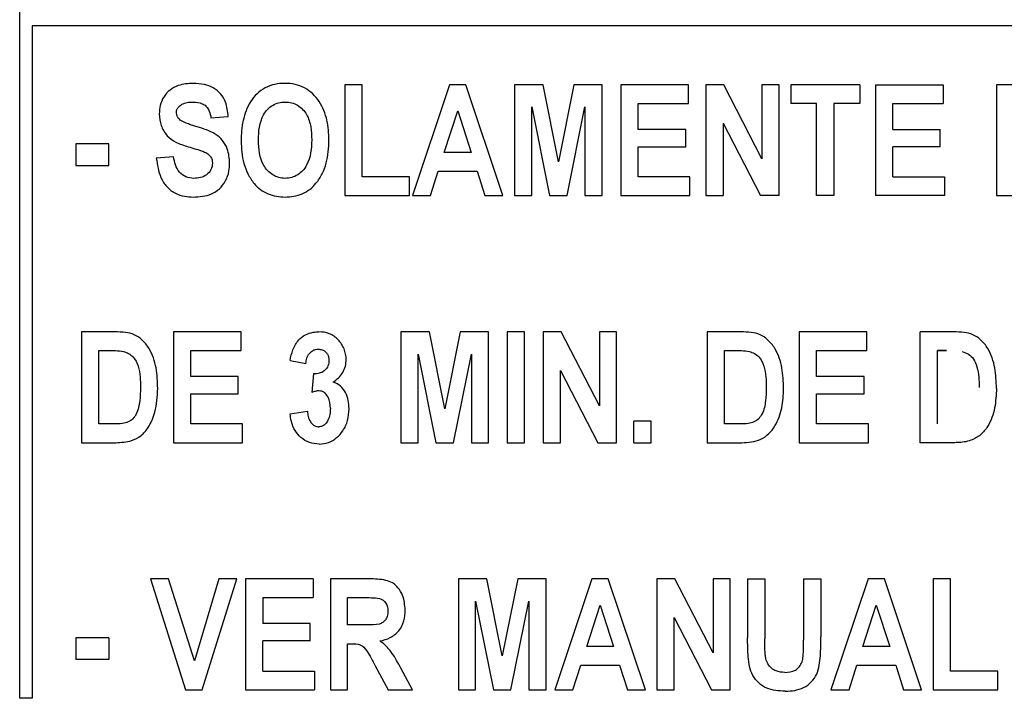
# Model space of a CAD drawing. Header units: inches. Extents: x 1390 to 5322, y 201 to 2979.
# Tile 5 of 85: x 1892 to 1908, y 1193 to 1204. Entities that reach past the tile are written whole.
import ezdxf

# ---------------------------------------------------------------- set-up
doc = ezdxf.new("R2010")
doc.units = ezdxf.units.IN
doc.header["$MEASUREMENT"] = 0
doc.layers.add('PWR_0600HP', color=7, linetype='Continuous')

# ---------------------------------------------------------------- blocks, each defined once
blk = doc.blocks.new('ssw06_front')
at = {"color": 7, "linetype": 'Continuous'}
for p, q in [((253.65, -712.657), (253.65, -679.657)), ((253.85, -701.957), (253.85, -712.657)), ((260.494, -702.893), (259.902, -704.657)), ((260.753, -702.893), (260.494, -702.893)), ((261.345, -704.657), (260.753, -702.893)), ((261.984, -702.893), (261.529, -702.893)), ((262.227, -704.119), (261.984, -702.893)), ((262.926, -704.657), (262.926, -702.893)), ((264.301, -702.893), (263.224, -702.893)), ((269.822, -702.893), (269.203, -702.893)), ((255.069, -703.832), (254.542, -703.832)), ((254.542, -703.832), (254.542, -704.176)), ((255.069, -704.176), (255.069, -703.832)), ((254.542, -704.176), (255.069, -704.176)), ((269.203, -704.657), (269.478, -704.657)), ((257.176, -706.825), (256.1, -706.825)), ((256.1, -706.825), (256.1, -708.589)), ((257.176, -707.123), (257.176, -706.825)), ((260.174, -706.825), (259.719, -706.825)), ((260.666, -706.825), (260.418, -708.051)), ((261.116, -708.589), (261.116, -706.825)), ((261.689, -706.825), (261.414, -706.825)), ((262.88, -708.003), (262.274, -706.825)), ((262.88, -706.825), (262.88, -708.003)), ((263.155, -706.825), (262.88, -706.825)), ((264.598, -706.825), (264.598, -708.589)), ((267.141, -707.123), (267.141, -706.825)), ((254.908, -707.123), (255.05, -707.123)), ((256.375, -707.123), (257.176, -707.123)), ((259.994, -707.178), (260.275, -708.589)), ((259.994, -708.589), (259.994, -707.178)), ((260.555, -708.589), (260.842, -707.178)), ((264.873, -708.291), (264.873, -707.123)), ((257.13, -707.81), (257.13, -707.535)), ((262.262, -707.439), (262.858, -708.589)), ((262.262, -708.589), (262.262, -707.439)), ((267.095, -707.535), (266.339, -707.535)), ((256.375, -708.291), (256.375, -707.81)), ((266.339, -708.291), (266.339, -707.81)), ((255.143, -708.291), (254.908, -708.291)), ((257.199, -708.589), (257.199, -708.291)), ((267.164, -708.291), (266.339, -708.291)), ((260.842, -708.589), (261.116, -708.589)), ((261.987, -708.589), (262.262, -708.589)), ((262.858, -708.589), (263.155, -708.589)), ((264.598, -708.589), (265.147, -708.589)), ((256.822, -710.757), (256.432, -712.063)), ((256.557, -712.521), (257.108, -710.757)), ((257.108, -710.757), (256.822, -710.757)), ((260.635, -710.757), (260.635, -712.521)), ((263.613, -712.521), (263.021, -710.757)), ((264.084, -710.757), (263.797, -710.757)), ((267.16, -710.757), (266.568, -712.521)), ((268.012, -712.521), (267.419, -710.757)), ((268.47, -710.757), (268.195, -710.757)), ((268.195, -710.757), (268.195, -712.521)), ((258.871, -711.49), (258.871, -711.055)), ((260.91, -711.11), (261.192, -712.521)), ((260.91, -712.521), (260.91, -711.11)), ((261.471, -712.521), (261.758, -711.11)), ((264.071, -711.371), (264.668, -712.521)), ((259.312, -712.14), (259.516, -712.521)), ((259.902, -712.521), (259.718, -712.176)), ((262.458, -712.521), (262.583, -712.132)), ((262.583, -712.132), (263.201, -712.132)), ((256.291, -712.521), (256.557, -712.521)), ((261.192, -712.521), (261.471, -712.521)), ((261.758, -712.521), (262.033, -712.521)), ((262.17, -712.521), (262.458, -712.521)), ((266.568, -712.521), (266.856, -712.521))]:
    blk.add_line(p, q, dxfattribs=at)
at = {"color": 144, "linetype": 'Continuous'}
for p, q in [((308.85, -701.957), (253.85, -701.957)), ((259.101, -702.893), (258.826, -702.893)), ((258.826, -702.893), (258.826, -704.657)), ((259.101, -704.359), (259.101, -702.893)), ((261.529, -702.893), (261.529, -704.657)), ((262.476, -702.893), (262.227, -704.119)), ((262.926, -702.893), (262.476, -702.893)), ((263.224, -702.893), (263.224, -704.657)), ((264.301, -703.191), (264.301, -702.893)), ((264.862, -702.893), (264.575, -702.893)), ((264.575, -702.893), (264.575, -704.657)), ((265.469, -704.071), (264.862, -702.893)), ((265.744, -702.893), (265.469, -702.893)), ((265.469, -702.893), (265.469, -704.071)), ((265.744, -704.657), (265.744, -702.893)), ((267.027, -702.893), (265.927, -702.893)), ((265.927, -702.893), (265.927, -703.191)), ((267.027, -702.893), (267.027, -703.191)), ((267.279, -702.893), (267.279, -704.657)), ((267.279, -702.893), (268.355, -702.893)), ((268.355, -702.893), (268.355, -703.191)), ((269.203, -702.893), (269.203, -704.657)), ((260.411, -703.97), (260.624, -703.309)), ((260.624, -703.309), (260.837, -703.97)), ((261.804, -703.246), (262.085, -704.657)), ((261.804, -704.657), (261.804, -703.246)), ((262.365, -704.657), (262.651, -703.246)), ((262.651, -703.246), (262.651, -704.657)), ((263.499, -703.603), (263.499, -703.191)), ((263.499, -703.191), (264.301, -703.191)), ((266.339, -703.191), (265.927, -703.191)), ((266.339, -704.657), (266.339, -703.191)), ((266.614, -703.191), (266.614, -704.657)), ((267.027, -703.191), (266.614, -703.191)), ((267.553, -703.191), (268.355, -703.191)), ((267.553, -703.603), (267.553, -703.191)), ((256.695, -703.42), (256.97, -703.397)), ((264.255, -703.603), (263.499, -703.603)), ((264.255, -703.878), (264.255, -703.603)), ((264.85, -703.506), (265.447, -704.657)), ((264.85, -703.506), (264.85, -704.657)), ((267.553, -703.603), (268.309, -703.603)), ((268.309, -703.878), (268.309, -703.603)), ((263.499, -704.359), (263.499, -703.878)), ((263.499, -703.878), (264.255, -703.878)), ((267.553, -704.359), (267.553, -703.878)), ((268.309, -703.878), (267.553, -703.878)), ((256.1, -704.038), (255.825, -704.061)), ((260.837, -703.97), (260.411, -703.97)), ((260.19, -704.657), (260.315, -704.267)), ((260.315, -704.267), (260.933, -704.267)), ((260.933, -704.267), (261.058, -704.657)), ((259.856, -704.359), (259.101, -704.359)), ((259.856, -704.657), (259.856, -704.359)), ((264.323, -704.359), (263.499, -704.359)), ((264.323, -704.657), (264.323, -704.359)), ((267.553, -704.359), (268.378, -704.359)), ((268.378, -704.359), (268.378, -704.657)), ((258.826, -704.657), (259.856, -704.657)), ((259.902, -704.657), (260.19, -704.657)), ((261.058, -704.657), (261.345, -704.657)), ((261.529, -704.657), (261.804, -704.657)), ((262.085, -704.657), (262.365, -704.657)), ((262.651, -704.657), (262.926, -704.657)), ((263.224, -704.657), (264.323, -704.657)), ((264.575, -704.657), (264.85, -704.657)), ((265.744, -704.657), (265.447, -704.657)), ((266.614, -704.657), (266.339, -704.657)), ((268.378, -704.657), (267.279, -704.657)), ((255.167, -706.825), (254.634, -706.825)), ((254.634, -706.825), (254.634, -708.589)), ((259.719, -706.825), (259.719, -708.589)), ((260.418, -708.051), (260.174, -706.825)), ((261.116, -706.825), (260.666, -706.825)), ((261.414, -706.825), (261.414, -708.589)), ((261.689, -708.589), (261.689, -706.825)), ((261.987, -706.825), (261.987, -708.589)), ((262.274, -706.825), (261.987, -706.825)), ((263.155, -708.589), (263.155, -706.825)), ((265.132, -706.825), (264.598, -706.825)), ((266.064, -706.825), (266.064, -708.589)), ((267.141, -706.825), (266.064, -706.825)), ((268.522, -706.825), (267.989, -706.825)), ((267.989, -708.589), (267.989, -706.825)), ((254.908, -708.291), (254.908, -707.123)), ((256.375, -707.535), (256.375, -707.123)), ((260.842, -707.178), (260.842, -708.589)), ((264.873, -707.123), (265.015, -707.123)), ((266.339, -707.535), (266.339, -707.123)), ((266.339, -707.123), (267.141, -707.123)), ((268.264, -707.123), (268.405, -707.123)), ((268.405, -707.123), (268.264, -707.123)), ((268.264, -708.291), (268.264, -707.123)), ((257.955, -707.283), (258.207, -707.329)), ((257.13, -707.535), (256.375, -707.535)), ((258.329, -707.489), (258.299, -707.79)), ((267.095, -707.81), (267.095, -707.535)), ((256.375, -707.81), (257.13, -707.81)), ((266.339, -707.81), (267.095, -707.81)), ((257.955, -708.131), (258.23, -708.085)), ((257.199, -708.291), (256.375, -708.291)), ((263.705, -708.245), (263.43, -708.245)), ((263.43, -708.589), (263.43, -708.245)), ((263.705, -708.589), (263.705, -708.245)), ((265.108, -708.291), (264.873, -708.291)), ((267.164, -708.589), (267.164, -708.291)), ((254.634, -708.589), (255.183, -708.589)), ((256.1, -708.589), (257.199, -708.589)), ((259.719, -708.589), (259.994, -708.589)), ((260.275, -708.589), (260.555, -708.589)), ((261.414, -708.589), (261.689, -708.589)), ((263.43, -708.589), (263.705, -708.589)), ((266.064, -708.589), (267.164, -708.589)), ((268.538, -708.589), (267.989, -708.589)), ((255.733, -710.757), (256.291, -712.521)), ((256.019, -710.757), (255.733, -710.757)), ((256.432, -712.063), (256.019, -710.757)), ((258.322, -710.757), (257.245, -710.757)), ((257.245, -710.757), (257.245, -712.521)), ((258.322, -710.757), (258.322, -711.055)), ((258.597, -710.757), (258.597, -712.521)), ((259.216, -710.757), (258.597, -710.757)), ((261.09, -710.757), (260.635, -710.757)), ((261.334, -711.984), (261.09, -710.757)), ((261.582, -710.757), (261.334, -711.984)), ((262.033, -710.757), (261.582, -710.757)), ((262.033, -712.521), (262.033, -710.757)), ((262.762, -710.757), (262.17, -712.521)), ((263.021, -710.757), (262.762, -710.757)), ((263.797, -710.757), (263.797, -712.521)), ((264.69, -711.935), (264.084, -710.757)), ((264.965, -710.757), (264.69, -710.757)), ((264.69, -710.757), (264.69, -711.935)), ((264.965, -712.521), (264.965, -710.757)), ((265.24, -710.757), (265.24, -711.694)), ((265.24, -710.757), (265.515, -710.757)), ((265.515, -710.757), (265.515, -711.712)), ((266.133, -710.757), (266.133, -711.733)), ((266.133, -710.757), (266.408, -710.757)), ((266.408, -710.757), (266.408, -711.68)), ((267.419, -710.757), (267.16, -710.757)), ((268.47, -712.223), (268.47, -710.757)), ((257.52, -711.055), (258.322, -711.055)), ((257.52, -711.055), (257.52, -711.467)), ((258.871, -711.055), (259.119, -711.055)), ((261.758, -711.11), (261.758, -712.521)), ((262.679, -711.834), (262.892, -711.173)), ((262.892, -711.173), (263.105, -711.834)), ((267.077, -711.834), (267.29, -711.173)), ((267.29, -711.173), (267.503, -711.834)), ((258.276, -711.467), (257.52, -711.467)), ((258.276, -711.742), (258.276, -711.467)), ((264.071, -712.521), (264.071, -711.371)), ((259.107, -711.49), (258.871, -711.49)), ((255.069, -711.697), (254.542, -711.697)), ((254.542, -711.697), (254.542, -712.04)), ((255.069, -711.697), (255.069, -712.04)), ((257.52, -712.223), (257.52, -711.742)), ((258.276, -711.742), (257.52, -711.742)), ((258.871, -711.788), (258.931, -711.788)), ((258.871, -712.521), (258.871, -711.788)), ((263.105, -711.834), (262.679, -711.834)), ((267.503, -711.834), (267.077, -711.834)), ((255.069, -712.04), (254.542, -712.04)), ((257.52, -712.223), (258.345, -712.223)), ((258.345, -712.223), (258.345, -712.521)), ((263.201, -712.132), (263.326, -712.521)), ((266.856, -712.521), (266.981, -712.132)), ((266.981, -712.132), (267.599, -712.132)), ((267.599, -712.132), (267.725, -712.521)), ((269.226, -712.223), (268.47, -712.223)), ((269.226, -712.521), (269.226, -712.223)), ((257.245, -712.521), (258.345, -712.521)), ((258.597, -712.521), (258.871, -712.521)), ((259.516, -712.521), (259.902, -712.521)), ((260.635, -712.521), (260.91, -712.521)), ((263.326, -712.521), (263.613, -712.521)), ((263.797, -712.521), (264.071, -712.521)), ((264.668, -712.521), (264.965, -712.521)), ((267.725, -712.521), (268.012, -712.521)), ((268.195, -712.521), (269.226, -712.521)), ((253.85, -712.657), (253.65, -712.657))]:
    blk.add_line(p, q, dxfattribs=at)
at = {"color": 144, "linetype": 'Continuous', "flags": 128}
for points in [[(267.027, -702.893), (267.027, -702.893)], [(267.279, -702.893), (267.279, -702.893)], [(265.927, -703.191), (265.927, -703.191)], [(268.355, -703.191), (268.355, -703.191)], [(256.206, -703.454), (256.206, -703.454)], [(256.695, -703.42), (256.695, -703.42)], [(264.85, -703.506), (264.85, -703.506)], [(267.553, -703.603), (267.553, -703.603)], [(268.309, -703.603), (268.309, -703.603)], [(267.553, -703.878), (267.553, -703.878)], [(268.309, -703.878), (268.309, -703.878)], [(255.825, -704.061), (255.825, -704.061)], [(256.1, -704.038), (256.1, -704.038)], [(267.553, -704.359), (267.553, -704.359)], [(257.382, -704.464), (257.382, -704.464)], [(256.413, -704.68), (256.413, -704.68)], [(257.876, -704.68), (257.876, -704.68)], [(264.85, -704.657), (264.85, -704.657)], [(265.447, -704.657), (265.447, -704.657)], [(265.744, -704.657), (265.744, -704.657)], [(267.279, -704.657), (267.279, -704.657)], [(258.41, -706.825), (258.41, -706.825)], [(267.989, -706.825), (267.989, -706.825)], [(268.405, -707.123), (268.405, -707.123)], [(268.659, -707.139), (268.659, -707.139)], [(257.955, -707.283), (257.955, -707.283)], [(258.329, -707.489), (258.329, -707.489)], [(258.508, -707.436), (258.508, -707.436)], [(268.928, -707.711), (268.928, -707.711)], [(258.299, -707.79), (258.299, -707.79)], [(269.203, -707.725), (269.203, -707.725)], [(258.597, -708.041), (258.597, -708.041)], [(258.414, -708.337), (258.414, -708.337)], [(263.43, -708.245), (263.43, -708.245)], [(268.264, -708.291), (268.264, -708.291)], [(258.419, -708.612), (258.419, -708.612)], [(263.43, -708.589), (263.43, -708.589)], [(258.322, -710.757), (258.322, -710.757)], [(259.216, -710.757), (259.216, -710.757)], [(265.24, -710.757), (265.24, -710.757)], [(266.133, -710.757), (266.133, -710.757)], [(257.52, -711.055), (257.52, -711.055)], [(258.322, -711.055), (258.322, -711.055)], [(257.52, -711.467), (257.52, -711.467)], [(255.069, -711.697), (255.069, -711.697)], [(257.52, -711.742), (257.52, -711.742)], [(258.276, -711.742), (258.276, -711.742)], [(259.383, -711.744), (259.383, -711.744)], [(265.24, -711.694), (265.24, -711.694)], [(265.515, -711.712), (265.515, -711.712)], [(266.133, -711.733), (266.133, -711.733)], [(266.408, -711.68), (266.408, -711.68)], [(254.542, -712.04), (254.542, -712.04)], [(257.52, -712.223), (257.52, -712.223)], [(265.834, -712.246), (265.834, -712.246)], [(258.345, -712.521), (258.345, -712.521)], [(265.841, -712.544), (265.841, -712.544)]]:
    blk.add_lwpolyline(points, dxfattribs=at)
at = {"color": 144, "linetype": 'Continuous'}
for points, knots in [([(256.411, -702.87), (256.331, -702.875), (256.2, -702.884), (256.038, -702.97), (255.939, -703.082), (255.88, -703.217), (255.874, -703.311), (255.871, -703.357)], [0, 0, 0, 0, 0.291086, 0.472941, 0.655395, 0.831397, 1, 1, 1, 1]), ([(256.97, -703.397), (256.962, -703.319), (256.948, -703.19), (256.855, -703.033), (256.735, -702.937), (256.582, -702.879), (256.471, -702.873), (256.411, -702.87)], [0, 0, 0, 0, 0.267682, 0.44294, 0.618505, 0.79237, 1, 1, 1, 1]), ([(258.574, -703.775), (258.572, -703.668), (258.565, -703.561), (258.519, -703.353), (258.48, -703.251), (258.36, -703.072), (258.281, -702.995), (258.138, -702.918), (258.088, -702.9), (257.983, -702.876), (257.929, -702.871), (257.875, -702.87)], [0, 0, 0, 0, 0.25, 0.25, 0.5, 0.5, 0.75, 0.75, 0.875, 0.875, 1, 1, 1, 1]), ([(256.145, -703.335), (256.147, -703.319), (256.15, -703.285), (256.183, -703.238), (256.238, -703.197), (256.318, -703.171), (256.378, -703.169), (256.41, -703.168)], [0, 0, 0, 0, 0.143544, 0.28885, 0.476145, 0.726618, 1, 1, 1, 1]), ([(256.41, -703.168), (256.46, -703.171), (256.534, -703.176), (256.618, -703.228), (256.667, -703.297), (256.686, -703.365), (256.694, -703.411), (256.695, -703.42)], [0, 0, 0, 0, 0.350051, 0.511015, 0.6725, 0.937701, 1, 1, 1, 1]), ([(257.877, -703.168), (257.946, -703.169), (258.016, -703.184), (258.134, -703.255), (258.183, -703.307), (258.252, -703.427), (258.271, -703.495), (258.295, -703.63), (258.298, -703.699), (258.299, -703.768)], [0, 0, 0, 0, 0.25, 0.25, 0.5, 0.5, 0.75, 0.75, 1, 1, 1, 1]), ([(255.871, -703.357), (255.877, -703.42), (255.889, -703.546), (255.987, -703.707), (256.144, -703.82), (256.265, -703.857), (256.333, -703.878)], [0, 0, 0, 0, 0.248104, 0.498045, 0.720627, 1, 1, 1, 1]), ([(256.206, -703.454), (256.197, -703.446), (256.177, -703.428), (256.153, -703.391), (256.147, -703.357), (256.146, -703.338), (256.145, -703.335)], [0, 0, 0, 0, 0.25379, 0.593453, 0.933219, 1, 1, 1, 1]), ([(256.473, -703.562), (256.45, -703.555), (256.404, -703.541), (256.312, -703.511), (256.248, -703.477), (256.206, -703.454)], [0, 0, 0, 0, 0.2509255, 0.5018735, 1, 1, 1, 1]), ([(256.993, -704.144), (256.988, -704.065), (256.978, -703.934), (256.886, -703.772), (256.724, -703.639), (256.574, -703.593), (256.473, -703.562)], [0, 0, 0, 0, 0.275433, 0.455346, 0.635455, 1, 1, 1, 1]), ([(257.877, -704.382), (257.842, -704.381), (257.807, -704.377), (257.74, -704.359), (257.708, -704.345), (257.621, -704.289), (257.572, -704.237), (257.466, -704.056), (257.453, -703.913), (257.451, -703.774)], [0, 0, 0, 0, 0.125, 0.125, 0.25, 0.25, 0.5, 0.5, 1, 1, 1, 1]), ([(258.299, -703.768), (258.297, -703.908), (258.285, -704.05), (258.183, -704.235), (258.135, -704.289), (258.047, -704.345), (258.014, -704.359), (257.947, -704.378), (257.912, -704.381), (257.877, -704.382)], [0, 0, 0, 0, 0.5, 0.5, 0.75, 0.75, 0.875, 0.875, 1, 1, 1, 1]), ([(256.333, -703.878), (256.373, -703.891), (256.454, -703.915), (256.561, -703.949), (256.642, -703.986), (256.69, -704.033), (256.715, -704.085), (256.717, -704.122), (256.718, -704.14)], [0, 0, 0, 0, 0.251697, 0.503451, 0.665364, 0.780253, 0.895716, 1, 1, 1, 1]), ([(255.825, -704.061), (255.841, -704.167), (255.866, -704.33), (255.984, -704.522), (256.119, -704.625), (256.269, -704.673), (256.367, -704.678), (256.413, -704.68)], [0, 0, 0, 0, 0.3321098, 0.5121767, 0.6937623, 0.8545872, 1, 1, 1, 1]), ([(256.413, -704.68), (256.513, -704.674), (256.664, -704.664), (256.837, -704.555), (256.933, -704.426), (256.986, -704.284), (256.991, -704.185), (256.993, -704.144)], [0, 0, 0, 0, 0.3292202, 0.4993898, 0.6691283, 0.8621195, 1, 1, 1, 1]), ([(256.718, -704.14), (256.718, -704.176), (256.71, -704.211), (256.679, -704.275), (256.654, -704.303), (256.598, -704.345), (256.565, -704.36), (256.496, -704.379), (256.46, -704.381), (256.425, -704.382)], [0, 0, 0, 0, 0.25, 0.25, 0.5, 0.5, 0.75, 0.75, 1, 1, 1, 1]), ([(257.382, -704.464), (257.413, -704.499), (257.446, -704.532), (257.521, -704.588), (257.561, -704.611), (257.646, -704.647), (257.692, -704.66), (257.783, -704.676), (257.829, -704.679), (257.876, -704.68)], [0, 0, 0, 0, 0.25, 0.25, 0.5, 0.5, 0.75, 0.75, 1, 1, 1, 1]), ([(255.848, -707.725), (255.844, -707.616), (255.837, -707.398), (255.747, -707.125), (255.609, -706.953), (255.477, -706.862), (255.327, -706.829), (255.223, -706.826), (255.167, -706.825)], [0, 0, 0, 0, 0.252175, 0.506857, 0.647961, 0.759207, 0.870777, 1, 1, 1, 1]), ([(257.955, -707.283), (257.967, -707.225), (257.992, -707.107), (258.074, -706.959), (258.195, -706.867), (258.308, -706.83), (258.381, -706.826), (258.41, -706.825)], [0, 0, 0, 0, 0.252021, 0.507135, 0.692328, 0.877057, 1, 1, 1, 1]), ([(258.849, -707.264), (258.847, -707.206), (258.837, -707.15), (258.793, -707.042), (258.76, -706.995), (258.682, -706.909), (258.633, -706.875), (258.526, -706.834), (258.468, -706.827), (258.41, -706.825)], [0, 0, 0, 0, 0.25, 0.25, 0.5, 0.5, 0.75, 0.75, 1, 1, 1, 1]), ([(265.812, -707.725), (265.809, -707.616), (265.802, -707.398), (265.712, -707.125), (265.574, -706.953), (265.442, -706.862), (265.291, -706.829), (265.188, -706.826), (265.132, -706.825)], [0, 0, 0, 0, 0.252204, 0.506923, 0.648, 0.759216, 0.870768, 1, 1, 1, 1]), ([(269.203, -707.725), (269.199, -707.616), (269.192, -707.398), (269.102, -707.125), (268.964, -706.953), (268.832, -706.862), (268.682, -706.829), (268.578, -706.826), (268.522, -706.825)], [0, 0, 0, 0, 0.25221, 0.506933, 0.648005, 0.75923, 0.870769, 1, 1, 1, 1]), ([(255.304, -707.139), (255.332, -707.146), (255.359, -707.155), (255.409, -707.184), (255.432, -707.202), (255.491, -707.264), (255.518, -707.317), (255.57, -707.482), (255.573, -707.597), (255.573, -707.711)], [0, 0, 0, 0, 0.125, 0.125, 0.25, 0.25, 0.5, 0.5, 1, 1, 1, 1]), ([(258.207, -707.329), (258.211, -707.301), (258.218, -707.245), (258.254, -707.173), (258.305, -707.126), (258.356, -707.103), (258.388, -707.101), (258.403, -707.1)], [0, 0, 0, 0, 0.254042, 0.511158, 0.707876, 0.869336, 1, 1, 1, 1]), ([(258.403, -707.1), (258.425, -707.102), (258.466, -707.105), (258.517, -707.136), (258.552, -707.177), (258.571, -707.228), (258.573, -707.262), (258.574, -707.28)], [0, 0, 0, 0, 0.240364, 0.43437, 0.628194, 0.813243, 1, 1, 1, 1]), ([(265.269, -707.139), (265.297, -707.146), (265.324, -707.155), (265.374, -707.184), (265.397, -707.202), (265.456, -707.264), (265.483, -707.317), (265.534, -707.482), (265.537, -707.597), (265.538, -707.711)], [0, 0, 0, 0, 0.125, 0.125, 0.25, 0.25, 0.5, 0.5, 1, 1, 1, 1]), ([(268.659, -707.139), (268.694, -707.15), (268.763, -707.174), (268.847, -707.261), (268.924, -707.44), (268.926, -707.599), (268.928, -707.711)], [0, 0, 0, 0, 0.157458, 0.315749, 0.512582, 1, 1, 1, 1]), ([(258.574, -707.28), (258.573, -707.309), (258.569, -707.339), (258.553, -707.379), (258.547, -707.393), (258.53, -707.416), (258.519, -707.426), (258.508, -707.436)], [0, 0, 0, 0, 0.5, 0.5, 0.75, 0.75, 1, 1, 1, 1]), ([(258.642, -707.624), (258.702, -707.583), (258.757, -707.534), (258.812, -707.441), (258.826, -707.407), (258.844, -707.337), (258.847, -707.301), (258.849, -707.264)], [0, 0, 0, 0, 0.5, 0.5, 0.75, 0.75, 1, 1, 1, 1]), ([(258.329, -707.489), (258.345, -707.489), (258.377, -707.489), (258.433, -707.479), (258.478, -707.459), (258.503, -707.44), (258.508, -707.436)], [0, 0, 0, 0, 0.252971, 0.499579, 0.894781, 1, 1, 1, 1]), ([(258.894, -708.048), (258.893, -707.96), (258.88, -707.871), (258.817, -707.754), (258.791, -707.718), (258.724, -707.659), (258.685, -707.638), (258.642, -707.624)], [0, 0, 0, 0, 0.5, 0.5, 0.75, 0.75, 1, 1, 1, 1]), ([(265.538, -707.711), (265.536, -707.783), (265.533, -707.925), (265.496, -708.099), (265.421, -708.212), (265.343, -708.264), (265.235, -708.289), (265.156, -708.291), (265.108, -708.291)], [0, 0, 0, 0, 0.25197, 0.506224, 0.61348, 0.720951, 0.829933, 1, 1, 1, 1]), ([(255.183, -708.589), (255.268, -708.585), (255.41, -708.579), (255.588, -708.481), (255.723, -708.328), (255.828, -708.07), (255.84, -707.853), (255.848, -707.725)], [0, 0, 0, 0, 0.2036443, 0.3404446, 0.4769152, 0.6914026, 1, 1, 1, 1]), ([(258.416, -707.764), (258.406, -707.765), (258.386, -707.765), (258.346, -707.774), (258.318, -707.783), (258.299, -707.79)], [0, 0, 0, 0, 0.250991, 0.502188, 1, 1, 1, 1]), ([(258.597, -708.041), (258.595, -707.98), (258.588, -707.918), (258.545, -707.837), (258.526, -707.812), (258.489, -707.784), (258.476, -707.776), (258.447, -707.767), (258.431, -707.766), (258.416, -707.764)], [0, 0, 0, 0, 0.5, 0.5, 0.75, 0.75, 0.875, 0.875, 1, 1, 1, 1]), ([(265.147, -708.589), (265.199, -708.588), (265.251, -708.586), (265.353, -708.569), (265.404, -708.555), (265.544, -708.489), (265.623, -708.413), (265.729, -708.234), (265.763, -708.134), (265.805, -707.932), (265.811, -707.829), (265.812, -707.725)], [0, 0, 0, 0, 0.125, 0.125, 0.25, 0.25, 0.5, 0.5, 0.75, 0.75, 1, 1, 1, 1]), ([(269.203, -707.725), (269.198, -707.829), (269.189, -708.039), (269.098, -708.299), (268.955, -708.472), (268.787, -708.569), (268.639, -708.587), (268.552, -708.589), (268.538, -708.589)], [0, 0, 0, 0, 0.252382, 0.506998, 0.647849, 0.789002, 0.965441, 1, 1, 1, 1]), ([(258.419, -708.612), (258.367, -708.607), (258.26, -708.598), (258.127, -708.514), (258.027, -708.395), (257.973, -708.263), (257.961, -708.171), (257.955, -708.131)], [0, 0, 0, 0, 0.213321, 0.428712, 0.62083, 0.836811, 1, 1, 1, 1]), ([(258.23, -708.085), (258.233, -708.114), (258.24, -708.172), (258.27, -708.248), (258.314, -708.3), (258.361, -708.332), (258.396, -708.335), (258.414, -708.337)], [0, 0, 0, 0, 0.254984, 0.512473, 0.701114, 0.843438, 1, 1, 1, 1]), ([(258.597, -708.041), (258.595, -708.074), (258.593, -708.14), (258.567, -708.226), (258.525, -708.288), (258.479, -708.325), (258.44, -708.335), (258.418, -708.337), (258.414, -708.337)], [0, 0, 0, 0, 0.255512, 0.512924, 0.692421, 0.829798, 0.968766, 1, 1, 1, 1]), ([(258.419, -708.612), (258.47, -708.607), (258.571, -708.597), (258.701, -708.514), (258.808, -708.395), (258.882, -708.235), (258.89, -708.112), (258.894, -708.048)], [0, 0, 0, 0, 0.183681, 0.368358, 0.549566, 0.767884, 1, 1, 1, 1]), ([(259.119, -711.055), (259.162, -711.055), (259.206, -711.055), (259.291, -711.058), (259.335, -711.059), (259.377, -711.068)], [0, 0, 0, 0, 0.5, 0.5, 1, 1, 1, 1]), ([(259.718, -712.176), (259.696, -712.135), (259.652, -712.054), (259.565, -711.908), (259.47, -711.805), (259.395, -711.752), (259.383, -711.744)], [0, 0, 0, 0, 0.250961, 0.502037, 0.922095, 1, 1, 1, 1]), ([(265.841, -712.544), (265.74, -712.542), (265.639, -712.534), (265.451, -712.455), (265.374, -712.382), (265.275, -712.203), (265.26, -712.1), (265.243, -711.898), (265.241, -711.796), (265.24, -711.694)], [0, 0, 0, 0, 0.25, 0.25, 0.5, 0.5, 0.75, 0.75, 1, 1, 1, 1]), ([(265.526, -712.002), (265.524, -711.978), (265.518, -711.93), (265.516, -711.857), (265.515, -711.785), (265.515, -711.736), (265.515, -711.712)], [0, 0, 0, 0, 0.250718, 0.501029, 0.750495, 1, 1, 1, 1]), ([(265.834, -712.246), (265.892, -712.245), (265.951, -712.237), (266.052, -712.18), (266.09, -712.132), (266.116, -712.049), (266.12, -712.02), (266.126, -711.963), (266.128, -711.934), (266.133, -711.848), (266.133, -711.79), (266.133, -711.733)], [0, 0, 0, 0, 0.25, 0.25, 0.5, 0.5, 0.625, 0.625, 0.75, 0.75, 1, 1, 1, 1]), ([(265.841, -712.544), (265.892, -712.543), (265.942, -712.54), (266.039, -712.522), (266.088, -712.507), (266.223, -712.441), (266.299, -712.365), (266.362, -712.229), (266.374, -712.18), (266.39, -712.08), (266.395, -712.031), (266.406, -711.881), (266.408, -711.78), (266.408, -711.68)], [0, 0, 0, 0, 0.125, 0.125, 0.25, 0.25, 0.5, 0.5, 0.625, 0.625, 0.75, 0.75, 1, 1, 1, 1]), ([(265.834, -712.246), (265.787, -712.243), (265.71, -712.237), (265.617, -712.181), (265.561, -712.113), (265.536, -712.049), (265.528, -712.011), (265.526, -712.002)], [0, 0, 0, 0, 0.328152, 0.529821, 0.731605, 0.935152, 1, 1, 1, 1])]:
    blk.add_open_spline(points, degree=3, knots=knots, dxfattribs=at)
at = {"color": 7, "linetype": 'Continuous'}
for points, knots in [([(257.875, -702.87), (257.82, -702.871), (257.766, -702.875), (257.661, -702.897), (257.608, -702.916), (257.512, -702.966), (257.467, -702.998), (257.39, -703.074), (257.356, -703.118), (257.268, -703.255), (257.23, -703.357), (257.184, -703.569), (257.177, -703.677), (257.176, -703.786)], [0, 0, 0, 0, 0.125, 0.125, 0.25, 0.25, 0.375, 0.375, 0.5, 0.5, 0.75, 0.75, 1, 1, 1, 1]), ([(257.451, -703.774), (257.453, -703.634), (257.465, -703.492), (257.568, -703.308), (257.618, -703.256), (257.706, -703.203), (257.739, -703.189), (257.807, -703.172), (257.842, -703.169), (257.877, -703.168)], [0, 0, 0, 0, 0.5, 0.5, 0.75, 0.75, 0.875, 0.875, 1, 1, 1, 1]), ([(257.176, -703.786), (257.178, -703.907), (257.188, -704.028), (257.236, -704.203), (257.257, -704.259), (257.311, -704.366), (257.345, -704.416), (257.382, -704.464)], [0, 0, 0, 0, 0.5, 0.5, 0.75, 0.75, 1, 1, 1, 1]), ([(258.367, -704.461), (258.405, -704.413), (258.44, -704.363), (258.494, -704.253), (258.515, -704.196), (258.562, -704.02), (258.572, -703.897), (258.574, -703.775)], [0, 0, 0, 0, 0.25, 0.25, 0.5, 0.5, 1, 1, 1, 1]), ([(256.425, -704.382), (256.381, -704.381), (256.338, -704.376), (256.256, -704.342), (256.221, -704.315), (256.137, -704.214), (256.113, -704.125), (256.1, -704.038)], [0, 0, 0, 0, 0.25, 0.25, 0.5, 0.5, 1, 1, 1, 1]), ([(257.876, -704.68), (257.923, -704.678), (257.969, -704.676), (258.061, -704.659), (258.106, -704.646), (258.19, -704.609), (258.231, -704.586), (258.305, -704.53), (258.337, -704.496), (258.367, -704.461)], [0, 0, 0, 0, 0.25, 0.25, 0.5, 0.5, 0.75, 0.75, 1, 1, 1, 1]), ([(255.573, -707.711), (255.571, -707.783), (255.568, -707.925), (255.531, -708.099), (255.457, -708.212), (255.378, -708.264), (255.27, -708.289), (255.191, -708.291), (255.143, -708.291)], [0, 0, 0, 0, 0.251937, 0.506163, 0.613417, 0.720883, 0.829901, 1, 1, 1, 1]), ([(259.788, -711.251), (259.781, -711.173), (259.771, -711.045), (259.684, -710.902), (259.591, -710.815), (259.432, -710.76), (259.304, -710.758), (259.216, -710.757)], [0, 0, 0, 0, 0.267025, 0.431944, 0.564256, 0.697124, 1, 1, 1, 1]), ([(259.377, -711.068), (259.418, -711.082), (259.457, -711.106), (259.505, -711.18), (259.512, -711.224), (259.513, -711.268)], [0, 0, 0, 0, 0.5, 0.5, 1, 1, 1, 1]), ([(259.513, -711.268), (259.511, -711.298), (259.508, -711.348), (259.476, -711.411), (259.433, -711.453), (259.335, -711.495), (259.222, -711.489), (259.132, -711.49), (259.107, -711.49)], [0, 0, 0, 0, 0.165686, 0.275922, 0.386196, 0.496573, 0.855803, 1, 1, 1, 1]), ([(259.383, -711.744), (259.441, -711.733), (259.497, -711.718), (259.601, -711.664), (259.648, -711.627), (259.723, -711.535), (259.749, -711.482), (259.782, -711.369), (259.786, -711.31), (259.788, -711.251)], [0, 0, 0, 0, 0.25, 0.25, 0.5, 0.5, 0.75, 0.75, 1, 1, 1, 1]), ([(258.931, -711.788), (258.978, -711.788), (259.027, -711.789), (259.113, -711.823), (259.147, -711.86), (259.2, -711.936), (259.222, -711.977), (259.268, -712.058), (259.29, -712.099), (259.312, -712.14)], [0, 0, 0, 0, 0.25, 0.25, 0.5, 0.5, 0.75, 0.75, 1, 1, 1, 1])]:
    blk.add_open_spline(points, degree=3, knots=knots, dxfattribs=at)
at = {"color": 144, "linetype": 'Continuous'}
blk.add_open_spline([(255.05, -707.123), (255.135, -707.123), (255.221, -707.121), (255.304, -707.139)], degree=3, dxfattribs=at)
at = {"color": 7, "linetype": 'Continuous'}
blk.add_open_spline([(265.015, -707.123), (265.1, -707.123), (265.186, -707.121), (265.269, -707.139)], degree=3, dxfattribs=at)

msp = doc.modelspace()

# ---------------------------------------------------------------- block references
at = {"layer": 'PWR_0600HP'}
msp.add_blockref('ssw06_front', (1638.477, 1906.093), dxfattribs=at)

doc.saveas('drawing.dxf')
